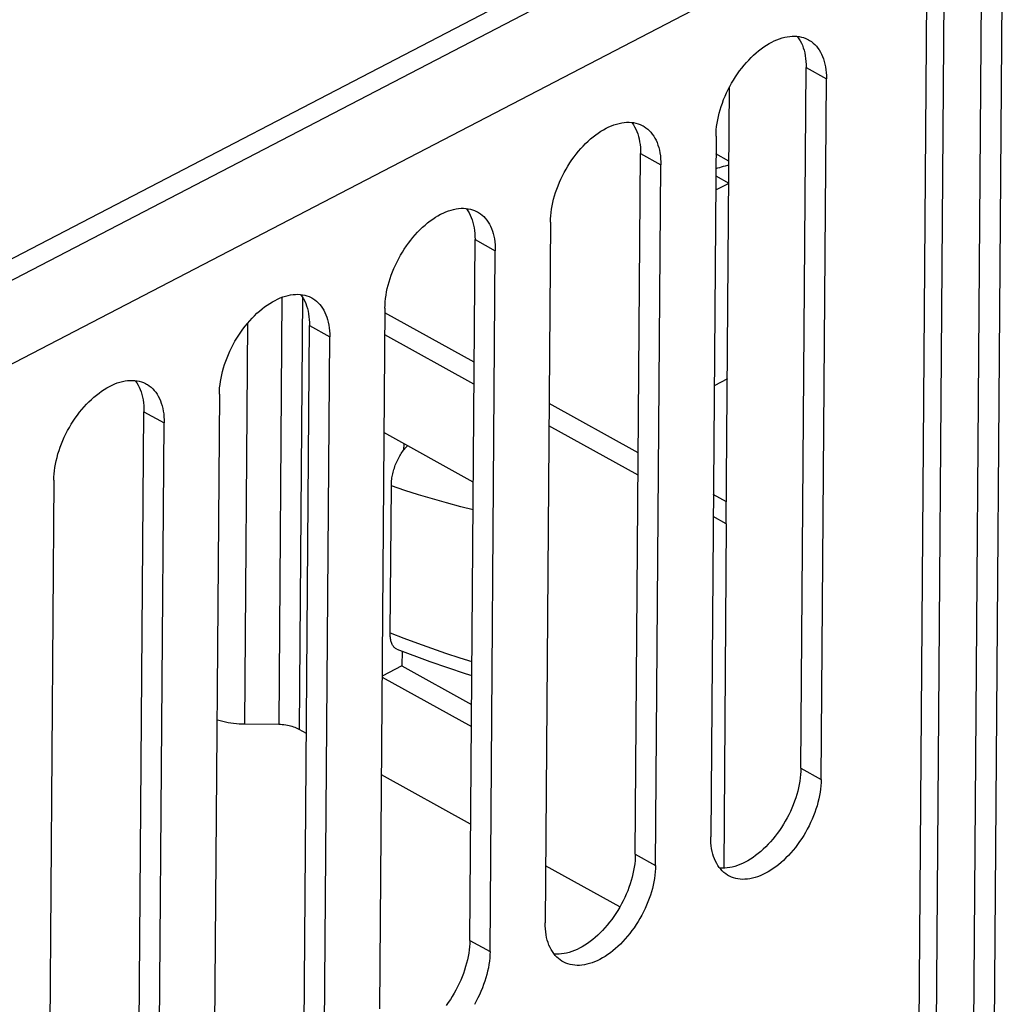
# Model space of a CAD drawing. Extents: x 0 to 420, y 0 to 297.
# Tile 42 of 47: x 390.69 to 395.79, y 83.51 to 88.61. Entities that reach past the tile are written whole.
import ezdxf

# ---------------------------------------------------------------- set-up
doc = ezdxf.new("R2010")
doc.units = 0
doc.header["$LTSCALE"] = 23.1
doc.layers.get('0').update_dxf_attribs({"linetype": 'CONTINUOUS'})
doc.layers.add('DATUM_AXIS', color=7, linetype='CONTINUOUS')

msp = doc.modelspace()

# ---------------------------------------------------------------- linework, layer by layer
at = {"color": 9, "linetype": 'CONTINUOUS'}
for p, q in [((395.394, 89.288), (384.3186, 83.5315)), ((395.3927, 89.1192), (395.3181, 79.16)), ((394.7656, 88.3594), (394.8706, 88.3013)), ((393.9082, 87.9137), (394.0131, 87.8557)), ((393.0507, 87.4681), (393.1557, 87.41)), ((392.0509, 87.1693), (392.0343, 84.9562)), ((392.1567, 87.1706), (392.1399, 84.9315)), ((391.8586, 84.9582), (391.8742, 87.0368)), ((392.1933, 87.0224), (392.2982, 86.9643)), ((391.3358, 86.5767), (391.4408, 86.5187)), ((394.3521, 85.996), (394.3388, 84.2129)), ((394.7384, 84.7302), (394.8434, 84.6721)), ((393.881, 84.2845), (393.9859, 84.2265)), ((393.0235, 83.8389), (393.1285, 83.7808))]:
    msp.add_line(p, q, dxfattribs=at)
at = {"color": 7, "linetype": 'CONTINUOUS'}
for p, q in [((395.4828, 89.233), (395.4082, 79.2739)), ((394.7384, 84.7302), (394.7656, 88.3594)), ((394.8434, 84.6721), (394.8706, 88.3013)), ((394.3521, 85.996), (394.3691, 88.2591)), ((394.2989, 88.0042), (394.2717, 84.375)), ((393.881, 84.2845), (393.9082, 87.9137)), ((393.9859, 84.2265), (394.0131, 87.8557)), ((393.4415, 87.5586), (393.4143, 83.9294)), ((393.0235, 83.8389), (393.0507, 87.4681)), ((393.1285, 83.7808), (393.1557, 87.41)), ((392.584, 87.1129), (392.5568, 83.4837)), ((393.046, 86.8335), (392.5839, 87.0892)), ((392.1661, 83.3932), (392.1933, 87.0224)), ((392.271, 83.3352), (392.2982, 86.9643)), ((393.0451, 86.719), (392.583, 86.9746)), ((391.7266, 86.6672), (391.6994, 83.038)), ((393.8966, 86.363), (393.4344, 86.6187)), ((391.3086, 82.9475), (391.3358, 86.5767)), ((391.4136, 82.8895), (391.4408, 86.5187)), ((393.8957, 86.2485), (393.4336, 86.5041)), ((393.0413, 86.2126), (392.5792, 86.4682)), ((392.6812, 86.4118), (392.6809, 86.3776)), ((390.8691, 86.2216), (390.8419, 82.5924)), ((394.353, 86.1106), (394.285, 86.1482)), ((394.3521, 85.996), (394.2842, 86.0336)), ((392.6731, 85.3371), (392.6725, 85.2604)), ((392.6725, 85.2604), (392.5698, 85.2069)), ((392.6725, 85.2604), (393.0327, 85.0611)), ((392.5697, 85.2022), (393.0318, 84.9466)), ((392.0343, 84.9562), (391.8586, 84.9582)), ((392.1775, 84.9107), (392.1399, 84.9315)), ((393.028, 84.4402), (392.5659, 84.6958)), ((393.8014, 84.0125), (393.4165, 84.2253))]:
    msp.add_line(p, q, dxfattribs=at)
for points in [[(394.2989, 88.0042), (394.2994, 88.0205), (394.3005, 88.037), (394.3022, 88.0538), (394.3046, 88.0708), (394.3076, 88.088), (394.3112, 88.1053), (394.3155, 88.1228), (394.3204, 88.1403), (394.3258, 88.1579), (394.3319, 88.1754), (394.3385, 88.1929), (394.3457, 88.2103), (394.3534, 88.2276), (394.3617, 88.2447), (394.3704, 88.2616), (394.3796, 88.2782), (394.3894, 88.2946), (394.3995, 88.3106), (394.4101, 88.3263), (394.421, 88.3416), (394.4324, 88.3565), (394.444, 88.3709), (394.456, 88.3848), (394.4683, 88.3982), (394.4809, 88.411), (394.4937, 88.4232), (394.5067, 88.4348), (394.5198, 88.4458), (394.5332, 88.4562), (394.5466, 88.4658), (394.5601, 88.4747), (394.5737, 88.4829), (394.5873, 88.4904), (394.6009, 88.4971), (394.6144, 88.503), (394.6279, 88.5081), (394.6413, 88.5124), (394.6546, 88.5159), (394.6677, 88.5186), (394.6806, 88.5204), (394.6933, 88.5214), (394.7058, 88.5216), (394.718, 88.5209), (394.7299, 88.5194), (394.7414, 88.5171), (394.7526, 88.5139), (394.7634, 88.51), (394.7738, 88.5052), (394.7784, 88.5028)], [(394.7197, 88.5207), (394.7216, 88.5183), (394.7286, 88.5083), (394.735, 88.4976), (394.7409, 88.4862), (394.7461, 88.4742), (394.7507, 88.4616), (394.7548, 88.4485), (394.7582, 88.4348), (394.761, 88.4206), (394.7631, 88.4059), (394.7646, 88.3908), (394.7654, 88.3753), (394.7656, 88.3594)], [(394.7784, 88.5028), (394.7838, 88.4996), (394.7934, 88.4933), (394.8024, 88.4861), (394.811, 88.4782), (394.819, 88.4696), (394.8266, 88.4603), (394.8335, 88.4502), (394.84, 88.4395), (394.8458, 88.4281), (394.851, 88.4162), (394.8557, 88.4036), (394.8597, 88.3904), (394.8631, 88.3767), (394.8659, 88.3625), (394.868, 88.3479), (394.8695, 88.3328), (394.8704, 88.3172), (394.8706, 88.3013)], [(393.4415, 87.5586), (393.4419, 87.5748), (393.443, 87.5913), (393.4448, 87.6081), (393.4471, 87.6251), (393.4501, 87.6423), (393.4538, 87.6597), (393.458, 87.6771), (393.4629, 87.6947), (393.4684, 87.7122), (393.4744, 87.7298), (393.4811, 87.7473), (393.4882, 87.7647), (393.496, 87.7819), (393.5042, 87.799), (393.513, 87.8159), (393.5222, 87.8326), (393.5319, 87.8489), (393.5421, 87.865), (393.5526, 87.8807), (393.5636, 87.8959), (393.5749, 87.9108), (393.5866, 87.9252), (393.5986, 87.9391), (393.6109, 87.9525), (393.6234, 87.9653), (393.6362, 87.9776), (393.6492, 87.9892), (393.6624, 88.0002), (393.6757, 88.0105), (393.6891, 88.0201), (393.7027, 88.0291), (393.7162, 88.0373), (393.7298, 88.0447), (393.7434, 88.0514), (393.757, 88.0573), (393.7705, 88.0624), (393.7839, 88.0667), (393.7972, 88.0702), (393.8103, 88.0729), (393.8232, 88.0747), (393.8359, 88.0757), (393.8483, 88.0759), (393.8605, 88.0753), (393.8724, 88.0738), (393.884, 88.0714), (393.8952, 88.0683), (393.906, 88.0643), (393.9164, 88.0595), (393.9209, 88.0571)], [(393.8623, 88.075), (393.8642, 88.0726), (393.8712, 88.0626), (393.8776, 88.0519), (393.8834, 88.0405), (393.8887, 88.0285), (393.8933, 88.016), (393.8973, 88.0028), (393.9007, 87.9891), (393.9035, 87.9749), (393.9056, 87.9602), (393.9071, 87.9451), (393.908, 87.9296), (393.9082, 87.9137)], [(393.9209, 88.0571), (393.9264, 88.054), (393.9359, 88.0476), (393.945, 88.0405), (393.9535, 88.0326), (393.9616, 88.024), (393.9691, 88.0146), (393.9761, 88.0046), (393.9825, 87.9939), (393.9883, 87.9825), (393.9936, 87.9705), (393.9982, 87.9579), (394.0023, 87.9448), (394.0057, 87.9311), (394.0084, 87.9169), (394.0106, 87.9022), (394.0121, 87.8871), (394.0129, 87.8716), (394.0131, 87.8557)], [(392.584, 87.1129), (392.5845, 87.1291), (392.5856, 87.1457), (392.5873, 87.1625), (392.5897, 87.1795), (392.5927, 87.1967), (392.5963, 87.214), (392.6006, 87.2315), (392.6055, 87.249), (392.6109, 87.2666), (392.617, 87.2841), (392.6236, 87.3016), (392.6308, 87.319), (392.6385, 87.3363), (392.6468, 87.3534), (392.6555, 87.3703), (392.6648, 87.3869), (392.6745, 87.4033), (392.6846, 87.4193), (392.6952, 87.435), (392.7061, 87.4503), (392.7175, 87.4651), (392.7291, 87.4795), (392.7411, 87.4935), (392.7534, 87.5068), (392.766, 87.5197), (392.7788, 87.5319), (392.7918, 87.5435), (392.8049, 87.5545), (392.8183, 87.5648), (392.8317, 87.5745), (392.8452, 87.5834), (392.8588, 87.5916), (392.8724, 87.5991), (392.886, 87.6057), (392.8996, 87.6116), (392.913, 87.6168), (392.9264, 87.6211), (392.9397, 87.6246), (392.9528, 87.6272), (392.9657, 87.6291), (392.9784, 87.6301), (392.9909, 87.6303), (393.0031, 87.6296), (393.015, 87.6281), (393.0265, 87.6258), (393.0377, 87.6226), (393.0485, 87.6187), (393.0589, 87.6139), (393.0635, 87.6115)], [(393.0048, 87.6294), (393.0067, 87.627), (393.0137, 87.6169), (393.0201, 87.6062), (393.026, 87.5949), (393.0312, 87.5829), (393.0358, 87.5703), (393.0399, 87.5571), (393.0433, 87.5435), (393.0461, 87.5293), (393.0482, 87.5146), (393.0497, 87.4995), (393.0505, 87.4839), (393.0507, 87.4681)], [(393.0635, 87.6115), (393.0689, 87.6083), (393.0785, 87.6019), (393.0875, 87.5948), (393.0961, 87.5869), (393.1041, 87.5783), (393.1117, 87.5689), (393.1186, 87.5589), (393.1251, 87.5482), (393.1309, 87.5368), (393.1361, 87.5248), (393.1408, 87.5123), (393.1448, 87.4991), (393.1482, 87.4854), (393.151, 87.4712), (393.1531, 87.4565), (393.1546, 87.4414), (393.1555, 87.4259), (393.1557, 87.41)], [(391.7266, 86.6672), (391.727, 86.6835), (391.7281, 86.7), (391.7299, 86.7168), (391.7322, 86.7338), (391.7353, 86.751), (391.7389, 86.7684), (391.7431, 86.7858), (391.748, 86.8034), (391.7535, 86.8209), (391.7595, 86.8385), (391.7662, 86.8559), (391.7733, 86.8733), (391.7811, 86.8906), (391.7893, 86.9077), (391.7981, 86.9246), (391.8073, 86.9413), (391.817, 86.9576), (391.8272, 86.9737), (391.8377, 86.9893), (391.8487, 87.0046), (391.86, 87.0195), (391.8717, 87.0339), (391.8837, 87.0478), (391.896, 87.0612), (391.9085, 87.074), (391.9213, 87.0862), (391.9343, 87.0979), (391.9475, 87.1089), (391.9608, 87.1192), (391.9742, 87.1288), (391.9878, 87.1377), (392.0013, 87.1459), (392.0149, 87.1534), (392.0285, 87.1601), (392.0421, 87.166), (392.0556, 87.1711), (392.069, 87.1754), (392.0823, 87.1789), (392.0954, 87.1816), (392.1083, 87.1834), (392.121, 87.1844), (392.1334, 87.1846), (392.1456, 87.1839), (392.1575, 87.1824), (392.1691, 87.1801), (392.1803, 87.177), (392.1911, 87.173), (392.2015, 87.1682), (392.206, 87.1658)], [(392.1474, 87.1837), (392.1493, 87.1813), (392.1563, 87.1713), (392.1627, 87.1606), (392.1685, 87.1492), (392.1738, 87.1372), (392.1784, 87.1246), (392.1824, 87.1115), (392.1858, 87.0978), (392.1886, 87.0836), (392.1907, 87.0689), (392.1922, 87.0538), (392.1931, 87.0383), (392.1933, 87.0224)], [(392.206, 87.1658), (392.2115, 87.1626), (392.221, 87.1563), (392.2301, 87.1491), (392.2386, 87.1413), (392.2467, 87.1326), (392.2542, 87.1233), (392.2612, 87.1132), (392.2676, 87.1025), (392.2735, 87.0912), (392.2787, 87.0792), (392.2833, 87.0666), (392.2874, 87.0534), (392.2908, 87.0398), (392.2935, 87.0256), (392.2957, 87.0109), (392.2972, 86.9958), (392.298, 86.9802), (392.2982, 86.9643)], [(390.8691, 86.2216), (390.8696, 86.2378), (390.8707, 86.2543), (390.8724, 86.2711), (390.8748, 86.2882), (390.8778, 86.3054), (390.8814, 86.3227), (390.8857, 86.3402), (390.8906, 86.3577), (390.896, 86.3752), (390.9021, 86.3928), (390.9087, 86.4103), (390.9159, 86.4277), (390.9236, 86.445), (390.9319, 86.462), (390.9406, 86.4789), (390.9499, 86.4956), (390.9596, 86.5119), (390.9697, 86.528), (390.9803, 86.5437), (390.9912, 86.559), (391.0026, 86.5738), (391.0142, 86.5882), (391.0262, 86.6021), (391.0385, 86.6155), (391.0511, 86.6283), (391.0639, 86.6406), (391.0769, 86.6522), (391.09, 86.6632), (391.1034, 86.6735), (391.1168, 86.6832), (391.1303, 86.6921), (391.1439, 86.7003), (391.1575, 86.7077), (391.1711, 86.7144), (391.1847, 86.7203), (391.1981, 86.7254), (391.2115, 86.7297), (391.2248, 86.7332), (391.2379, 86.7359), (391.2508, 86.7377), (391.2635, 86.7388), (391.276, 86.7389), (391.2882, 86.7383), (391.3001, 86.7368), (391.3116, 86.7345), (391.3228, 86.7313), (391.3336, 86.7273), (391.344, 86.7226), (391.3486, 86.7202)], [(391.2899, 86.7381), (391.2918, 86.7357), (391.2988, 86.7256), (391.3052, 86.7149), (391.3111, 86.7035), (391.3163, 86.6916), (391.321, 86.679), (391.325, 86.6658), (391.3284, 86.6521), (391.3312, 86.6379), (391.3333, 86.6233), (391.3348, 86.6082), (391.3356, 86.5926), (391.3358, 86.5767)], [(391.3486, 86.7202), (391.354, 86.717), (391.3636, 86.7106), (391.3726, 86.7035), (391.3812, 86.6956), (391.3893, 86.687), (391.3968, 86.6776), (391.4038, 86.6676), (391.4102, 86.6569), (391.416, 86.6455), (391.4212, 86.6335), (391.4259, 86.6209), (391.4299, 86.6078), (391.4333, 86.5941), (391.4361, 86.5799), (391.4382, 86.5652), (391.4397, 86.5501), (391.4406, 86.5346), (391.4408, 86.5187)], [(391.8586, 84.9582), (391.8439, 84.9585), (391.8292, 84.9593), (391.8146, 84.9604), (391.8001, 84.9619), (391.7858, 84.9638), (391.7717, 84.966), (391.7577, 84.9687), (391.744, 84.9717), (391.7306, 84.975), (391.7176, 84.9787), (391.714, 84.9799)], [(392.1399, 84.9315), (392.1334, 84.9349), (392.1265, 84.9381), (392.1192, 84.941), (392.1117, 84.9438), (392.1038, 84.9462), (392.0957, 84.9485), (392.0874, 84.9504), (392.0789, 84.9521), (392.0702, 84.9535), (392.0613, 84.9546), (392.0524, 84.9554), (392.0434, 84.956), (392.0343, 84.9562)], [(394.7384, 84.7302), (394.738, 84.714), (394.7369, 84.6974), (394.7352, 84.6806), (394.7328, 84.6636), (394.7298, 84.6464), (394.7261, 84.6291), (394.7219, 84.6116), (394.717, 84.5941), (394.7116, 84.5765), (394.7055, 84.559), (394.6989, 84.5415), (394.6917, 84.5241), (394.684, 84.5068), (394.6757, 84.4897), (394.667, 84.4728), (394.6577, 84.4562), (394.648, 84.4398), (394.6379, 84.4238), (394.6273, 84.4081), (394.6164, 84.3928), (394.605, 84.3779), (394.5933, 84.3635), (394.5813, 84.3496), (394.5691, 84.3362), (394.5565, 84.3234), (394.5437, 84.3112), (394.5307, 84.2996), (394.5175, 84.2886), (394.5042, 84.2782), (394.4908, 84.2686), (394.4773, 84.2597), (394.4637, 84.2515), (394.4501, 84.244), (394.4365, 84.2373), (394.4229, 84.2314), (394.4094, 84.2263), (394.396, 84.222), (394.3828, 84.2185), (394.3697, 84.2159), (394.3567, 84.214), (394.344, 84.213), (394.3316, 84.2128), (394.3194, 84.2135), (394.3177, 84.2137)], [(394.8434, 84.6721), (394.8429, 84.6559), (394.8418, 84.6394), (394.8401, 84.6226), (394.8377, 84.6056), (394.8347, 84.5884), (394.8311, 84.571), (394.8268, 84.5536), (394.822, 84.536), (394.8165, 84.5185), (394.8104, 84.5009), (394.8038, 84.4834), (394.7966, 84.466), (394.7889, 84.4488), (394.7807, 84.4317), (394.7719, 84.4148), (394.7627, 84.3981), (394.753, 84.3818), (394.7428, 84.3657), (394.7322, 84.35), (394.7213, 84.3348), (394.71, 84.3199), (394.6983, 84.3055), (394.6863, 84.2916), (394.674, 84.2782), (394.6614, 84.2654), (394.6486, 84.2531), (394.6357, 84.2415), (394.6225, 84.2305), (394.6092, 84.2202), (394.5957, 84.2106), (394.5822, 84.2016), (394.5686, 84.1934), (394.555, 84.186), (394.5414, 84.1793), (394.5279, 84.1734), (394.5144, 84.1683), (394.501, 84.164), (394.4877, 84.1605), (394.4746, 84.1578), (394.4617, 84.156), (394.449, 84.155), (394.4365, 84.1548), (394.4243, 84.1554), (394.4125, 84.1569), (394.4009, 84.1593), (394.3897, 84.1624), (394.3789, 84.1664), (394.3685, 84.1712), (394.3639, 84.1736)], [(394.3639, 84.1736), (394.3585, 84.1767), (394.349, 84.1831), (394.3399, 84.1902), (394.3313, 84.1981), (394.3233, 84.2067), (394.3157, 84.2161), (394.3088, 84.2261), (394.3024, 84.2368), (394.2965, 84.2482), (394.2913, 84.2602), (394.2866, 84.2728), (394.2826, 84.2859), (394.2792, 84.2996), (394.2764, 84.3138), (394.2743, 84.3285), (394.2728, 84.3436), (394.2719, 84.3591), (394.2717, 84.375)], [(393.881, 84.2845), (393.8805, 84.2683), (393.8795, 84.2518), (393.8777, 84.235), (393.8753, 84.2179), (393.8723, 84.2007), (393.8687, 84.1834), (393.8644, 84.1659), (393.8596, 84.1484), (393.8541, 84.1309), (393.8481, 84.1133), (393.8414, 84.0958), (393.8343, 84.0784), (393.8265, 84.0611), (393.8183, 84.0441), (393.8095, 84.0272), (393.8003, 84.0105), (393.7906, 83.9942), (393.7804, 83.9781), (393.7699, 83.9624), (393.7589, 83.9471), (393.7476, 83.9323), (393.7359, 83.9179), (393.7239, 83.904), (393.7116, 83.8906), (393.6991, 83.8778), (393.6863, 83.8655), (393.6733, 83.8539), (393.6601, 83.8429), (393.6468, 83.8326), (393.6333, 83.8229), (393.6198, 83.814), (393.6062, 83.8058), (393.5926, 83.7984), (393.579, 83.7917), (393.5655, 83.7858), (393.552, 83.7807), (393.5386, 83.7764), (393.5253, 83.7729), (393.5122, 83.7702), (393.4993, 83.7684), (393.4866, 83.7673), (393.4741, 83.7672), (393.462, 83.7678), (393.4602, 83.768)], [(393.9859, 84.2265), (393.9855, 84.2102), (393.9844, 84.1937), (393.9827, 84.1769), (393.9803, 84.1599), (393.9773, 84.1427), (393.9736, 84.1254), (393.9694, 84.1079), (393.9645, 84.0904), (393.959, 84.0728), (393.953, 84.0553), (393.9464, 84.0378), (393.9392, 84.0204), (393.9315, 84.0031), (393.9232, 83.986), (393.9145, 83.9691), (393.9052, 83.9525), (393.8955, 83.9361), (393.8854, 83.9201), (393.8748, 83.9044), (393.8638, 83.8891), (393.8525, 83.8742), (393.8408, 83.8598), (393.8288, 83.8459), (393.8165, 83.8325), (393.804, 83.8197), (393.7912, 83.8075), (393.7782, 83.7959), (393.765, 83.7849), (393.7517, 83.7745), (393.7383, 83.7649), (393.7248, 83.756), (393.7112, 83.7478), (393.6976, 83.7403), (393.684, 83.7336), (393.6704, 83.7277), (393.6569, 83.7226), (393.6435, 83.7183), (393.6303, 83.7148), (393.6172, 83.7121), (393.6042, 83.7103), (393.5915, 83.7093), (393.5791, 83.7091), (393.5669, 83.7098), (393.555, 83.7113), (393.5435, 83.7136), (393.5323, 83.7168), (393.5214, 83.7207), (393.511, 83.7255), (393.5065, 83.7279)], [(393.5065, 83.7279), (393.501, 83.7311), (393.4915, 83.7374), (393.4824, 83.7446), (393.4739, 83.7525), (393.4658, 83.7611), (393.4583, 83.7704), (393.4513, 83.7805), (393.4449, 83.7912), (393.4391, 83.8026), (393.4338, 83.8145), (393.4292, 83.8271), (393.4252, 83.8403), (393.4218, 83.854), (393.419, 83.8682), (393.4168, 83.8828), (393.4153, 83.898), (393.4145, 83.9135), (393.4143, 83.9294)], [(393.0235, 83.8389), (393.0231, 83.8226), (393.022, 83.8061), (393.0203, 83.7893), (393.0179, 83.7723), (393.0149, 83.7551), (393.0113, 83.7377), (393.007, 83.7203), (393.0021, 83.7027), (392.9967, 83.6852), (392.9906, 83.6676), (392.984, 83.6502), (392.9768, 83.6328), (392.9691, 83.6155), (392.9608, 83.5984), (392.9521, 83.5815), (392.9428, 83.5648), (392.9331, 83.5485), (392.923, 83.5324), (392.9124, 83.5168), (392.9015, 83.5015)], [(393.1285, 83.7808), (393.128, 83.7646), (393.1269, 83.7481), (393.1252, 83.7313), (393.1228, 83.7142), (393.1198, 83.697), (393.1162, 83.6797), (393.1119, 83.6622), (393.1071, 83.6447), (393.1016, 83.6272), (393.0955, 83.6096), (393.0889, 83.5921), (393.0817, 83.5747), (393.074, 83.5574), (393.0658, 83.5403), (393.057, 83.5235), (393.0478, 83.5068)]]:
    msp.add_lwpolyline(points, dxfattribs=at)
at = {"layer": 'DATUM_AXIS', "color": 9, "linetype": 'CONTINUOUS'}
for p, q in [((384.472, 84.1577), (395.3267, 89.7994)), ((394.2974, 87.798), (394.3654, 87.7604))]:
    msp.add_line(p, q, dxfattribs=at)
at = {"layer": 'DATUM_AXIS', "color": 7, "linetype": 'CONTINUOUS'}
for p, q in [((395.2551, 89.6493), (384.3941, 84.0043)), ((395.7263, 81.3899), (395.787, 89.4892)), ((395.6191, 81.3342), (395.6798, 89.4335)), ((394.3662, 87.8749), (394.2983, 87.9125)), ((394.3654, 87.7594), (394.2968, 87.7238)), ((394.3578, 86.7466), (394.2892, 86.711)), ((392.6117, 85.431), (392.6174, 86.1922))]:
    msp.add_line(p, q, dxfattribs=at)
for points in [[(394.3661, 87.8531), (394.3577, 87.8514), (394.347, 87.849), (394.3365, 87.8463), (394.3263, 87.8435), (394.3162, 87.8404), (394.3064, 87.8372), (394.2977, 87.834)], [(392.6174, 86.1922), (392.6174, 86.1989), (392.6176, 86.2056), (392.618, 86.2125), (392.6186, 86.2195), (392.6194, 86.2266), (392.6205, 86.2338), (392.6217, 86.241), (392.6231, 86.2483), (392.6247, 86.2557), (392.6265, 86.263), (392.6284, 86.2704), (392.6306, 86.2777), (392.6329, 86.2851), (392.6354, 86.2924), (392.638, 86.2996), (392.6408, 86.3068), (392.6438, 86.3138), (392.6469, 86.3208), (392.6502, 86.3277), (392.6536, 86.3345), (392.6571, 86.3411), (392.6607, 86.3475), (392.6645, 86.3538), (392.6684, 86.3599), (392.6723, 86.3658), (392.6764, 86.3716), (392.6805, 86.3771), (392.6847, 86.3823), (392.6889, 86.3873), (392.6932, 86.3921), (392.6976, 86.3966), (392.7016, 86.4005)], [(392.6463, 85.3472), (392.6429, 85.3488), (392.6397, 85.3506), (392.6366, 85.3527), (392.6337, 85.3552), (392.631, 85.3579), (392.6284, 85.361), (392.626, 85.3644), (392.6237, 85.368), (392.6217, 85.3719), (392.6198, 85.3761), (392.6181, 85.3806), (392.6166, 85.3853), (392.6153, 85.3903), (392.6142, 85.3955), (392.6133, 85.4009), (392.6125, 85.4066), (392.612, 85.4124), (392.6117, 85.4184), (392.6116, 85.4247), (392.6117, 85.431)], [(392.6463, 85.3472), (392.816, 85.2836), (392.9989, 85.2208), (393.0338, 85.2099)]]:
    msp.add_lwpolyline(points, dxfattribs=at)
at = {"layer": 'DATUM_AXIS', "color": 9, "linetype": 'CONTINUOUS'}
for points in [[(393.0403, 86.0688), (392.9774, 86.0846), (392.9037, 86.1042), (392.8308, 86.1248), (392.7587, 86.1463), (392.6876, 86.1688), (392.6174, 86.1922)], [(392.6117, 85.431), (392.6819, 85.4041), (392.753, 85.3777), (392.825, 85.352), (392.8979, 85.3269), (392.9716, 85.3024), (393.0344, 85.2823)]]:
    msp.add_lwpolyline(points, dxfattribs=at)

doc.saveas('drawing.dxf')
